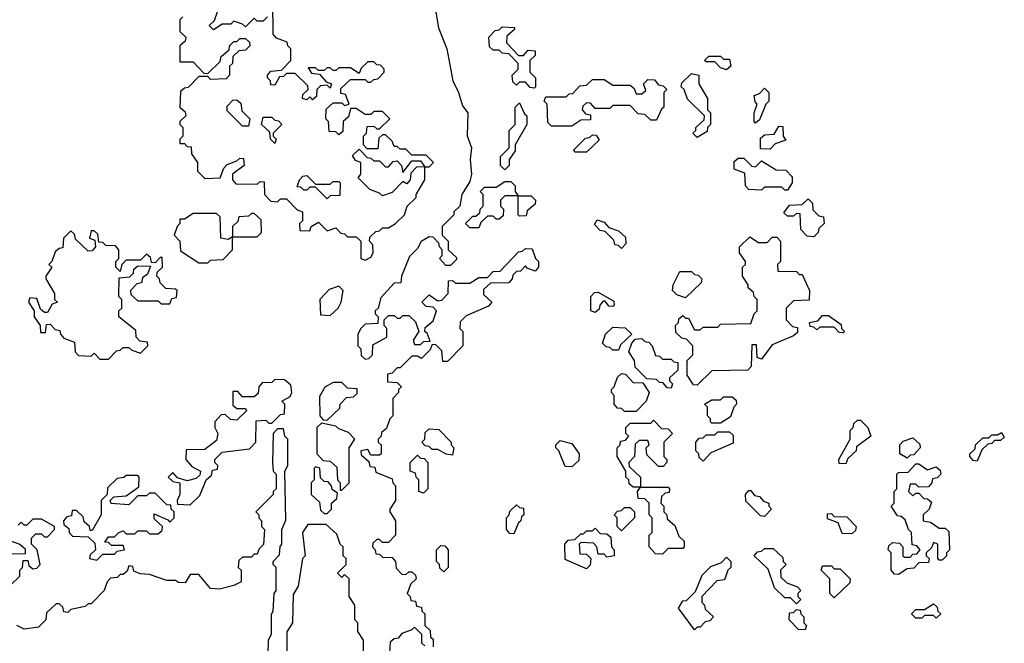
# Model space of a CAD drawing. Extents: x 2776963 to 2884430, y 684484 to 829250.
# Tile 105 of 256: x 2783350 to 2786728, y 774824 to 776965. Entities that reach past the tile are written whole.
import ezdxf

# ---------------------------------------------------------------- set-up
doc = ezdxf.new("R2010")
doc.units = 0

msp = doc.modelspace()

# ---------------------------------------------------------------- linework, layer by layer
at = {"layer": '0CON20XD'}
for points in [[(2784535, 776140), (2784555, 776150), (2784562.5, 776165), (2784561.7, 776191.7), (2784550, 776205), (2784551.7, 776218.3), (2784571.7, 776238.3), (2784585, 776240), (2784595, 776250), (2784615, 776250), (2784640, 776265), (2784670, 776295), (2784680, 776325), (2784710, 776355), (2784710, 776365), (2784740, 776415), (2784740, 776460), (2784711.7, 776458.3), (2784691.7, 776438.3), (2784690, 776415), (2784678.3, 776401.7), (2784665, 776410), (2784628.3, 776371.7), (2784595, 776360), (2784585, 776370), (2784551.7, 776381.7), (2784511.7, 776421.7), (2784520, 776435), (2784520, 776475), (2784501.7, 776481.7), (2784491.7, 776498.3), (2784515, 776520), (2784541.7, 776491.7), (2784555, 776490), (2784565, 776480), (2784585, 776480), (2784605, 776460), (2784615, 776460), (2784631.7, 776478.3), (2784645, 776480), (2784660, 776465), (2784665, 776440), (2784695, 776480), (2784725, 776480), (2784740, 776460), (2784755, 776460), (2784770, 776475), (2784745, 776500), (2784695, 776500), (2784675, 776520), (2784655, 776520), (2784645, 776530), (2784635, 776530), (2784628.3, 776548.3), (2784605, 776570), (2784595, 776570), (2784581.7, 776558.3), (2784578.3, 776521.7), (2784541.7, 776521.7), (2784530, 776535), (2784530, 776565), (2784540, 776575), (2784541.7, 776598.3), (2784565, 776600), (2784575, 776590), (2784585, 776590), (2784620, 776625), (2784595, 776650), (2784565, 776650), (2784555, 776640), (2784535, 776640), (2784505, 776660), (2784485, 776660), (2784478.3, 776631.7), (2784460, 776615), (2784458.3, 776581.7), (2784445, 776570), (2784435, 776580), (2784411.7, 776581.7), (2784410, 776615), (2784400, 776625), (2784401.7, 776658.3), (2784425, 776680), (2784455, 776680), (2784465, 776670), (2784480, 776675), (2784468.3, 776708.3), (2784451.7, 776711.7), (2784451.7, 776728.3), (2784485, 776760), (2784535, 776760), (2784545, 776750), (2784555, 776750), (2784565, 776760), (2784578.3, 776761.7), (2784600, 776785), (2784600, 776795), (2784588.3, 776808.3), (2784575, 776810), (2784565, 776820), (2784545, 776820), (2784521.7, 776798.3), (2784515, 776780), (2784485, 776800), (2784445, 776800), (2784435, 776790), (2784425, 776790), (2784415, 776800), (2784405, 776800), (2784395, 776790), (2784375, 776790), (2784365, 776800), (2784340, 776800), (2784351.7, 776781.7), (2784378.3, 776778.3), (2784401.7, 776751.7), (2784420, 776745), (2784415, 776730), (2784405, 776740), (2784381.7, 776738.3), (2784370, 776725), (2784368.3, 776701.7), (2784355, 776690), (2784345, 776700), (2784335, 776690), (2784320, 776695), (2784321.7, 776708.3), (2784340, 776725), (2784338.3, 776738.3), (2784295, 776780), (2784265, 776780), (2784255, 776770), (2784241.7, 776768.3), (2784225, 776740), (2784211.7, 776741.7), (2784210, 776755), (2784200, 776765), (2784200, 776775), (2784211.7, 776788.3), (2784248.3, 776791.7), (2784280, 776825), (2784280, 776865), (2784270, 776875), (2784268.3, 776888.3), (2784231.7, 776901.7), (2784220, 776915), (2784218.3, 777028.3)], [(2784200, 776975), (2784185, 776960), (2784165, 776960), (2784155, 776970), (2784125, 776940), (2784115, 776950), (2784085, 776960), (2784075, 776950), (2784045, 776950), (2784015, 776930), (2784000, 776945), (2784018.3, 776961.7), (2784030, 776995)], [(2784775.7, 777005), (2784787.3, 776937.3), (2784816, 776865), (2784836.2, 776755), (2784855.7, 776715), (2784868.8, 776668.8), (2784887.5, 776645), (2784885.8, 776565.8), (2784900, 776525), (2784896, 776485), (2784900, 776435), (2784895, 776410), (2784867.5, 776365), (2784860, 776325), (2784840, 776305), (2784840, 776295), (2784800, 776255), (2784800, 776225), (2784820, 776205), (2784820, 776175), (2784848.3, 776148.3), (2784848.3, 776141.7), (2784828.3, 776121.7), (2784811.7, 776121.7), (2784790, 776145), (2784800, 776155), (2784800, 776175), (2784790, 776185), (2784788.3, 776198.3), (2784768.3, 776218.3), (2784755, 776220), (2784727, 776203), (2784715, 776180), (2784687.5, 776152.5), (2784660, 776085), (2784658.3, 776061.7), (2784635, 776060), (2784589.3, 776010.7), (2784580, 775975), (2784570, 775965), (2784570, 775955), (2784580, 775945), (2784578.3, 775921.7), (2784535, 775920), (2784520, 775905), (2784510, 775885), (2784510, 775845), (2784520, 775835), (2784521.7, 775811.7), (2784535, 775800), (2784548.3, 775801.7), (2784560, 775815), (2784561.7, 775848.3), (2784610, 775875), (2784610, 775905), (2784600, 775915), (2784600, 775935), (2784615, 775950), (2784635, 775950), (2784645, 775940), (2784655, 775940), (2784665, 775950), (2784685, 775950), (2784708.3, 775928.3), (2784720, 775895), (2784700, 775865), (2784705, 775850), (2784725, 775850), (2784735, 775860), (2784758.3, 775861.7), (2784748.3, 775888.3), (2784740, 775895), (2784741.7, 775908.3), (2784768.3, 775931.7), (2784780, 775965), (2784768.3, 775978.3), (2784745, 775980), (2784730, 775995), (2784755, 776020), (2784785, 776000), (2784798.3, 776001.7), (2784820, 776025), (2784821.7, 776068.3), (2784835, 776070), (2784845, 776060), (2784895, 776060), (2784925, 776080), (2784955, 776080), (2784975, 776100), (2784998.3, 776101.7), (2785061.7, 776168.3), (2785075, 776170), (2785085, 776180), (2785108.3, 776178.3), (2785120, 776145), (2785130, 776135), (2785130, 776115), (2785118.3, 776101.7), (2785091.7, 776111.7), (2785085, 776120), (2785068.3, 776101.7), (2785055, 776100), (2785041.7, 776088.3), (2785040, 776075), (2785028.3, 776061.7), (2784965, 776060), (2784941.7, 776038.3), (2784941.7, 776021.7), (2784970, 775995), (2784958.3, 775981.7), (2784881.7, 775948.3), (2784861.7, 775928.3), (2784860, 775905), (2784870, 775895), (2784870, 775845), (2784818.3, 775791.7), (2784801.7, 775791.7), (2784798.3, 775828.3), (2784778.3, 775848.3), (2784765, 775850), (2784758.3, 775831.7), (2784728.3, 775801.7), (2784715, 775810), (2784695, 775810), (2784655, 775770), (2784645, 775770), (2784628.3, 775751.7), (2784611.7, 775748.3), (2784611.7, 775721.7), (2784645, 775720), (2784660, 775705), (2784650, 775695), (2784650, 775685), (2784630, 775665), (2784630, 775605), (2784620, 775595), (2784608.3, 775561.7), (2784591.7, 775548.3), (2784590, 775535), (2784580, 775525), (2784580, 775515), (2784590, 775505), (2784590, 775475), (2784585, 775470), (2784555, 775470), (2784545, 775490), (2784520, 775485), (2784521.7, 775471.7), (2784548.3, 775448.3), (2784551.7, 775431.7), (2784568.3, 775428.3), (2784571.7, 775411.7), (2784628.3, 775388.3), (2784630, 775375), (2784640, 775365), (2784640, 775315), (2784620, 775285), (2784620, 775275), (2784640, 775245), (2784640, 775195), (2784615, 775170), (2784595, 775170), (2784585, 775180), (2784575, 775180), (2784561.7, 775168.3), (2784560, 775155), (2784570, 775145), (2784571.7, 775131.7), (2784585, 775130), (2784595, 775120), (2784628.3, 775118.3), (2784640, 775105), (2784641.7, 775081.7), (2784661.7, 775061.7), (2784675, 775060), (2784685, 775070), (2784695, 775070), (2784708.3, 775058.3), (2784710, 775045), (2784691.7, 775028.3), (2784680, 774995), (2784690, 774985), (2784691.7, 774971.7), (2784708.3, 774968.3), (2784711.7, 774951.7), (2784728.3, 774948.3), (2784730, 774935), (2784740, 774925), (2784740, 774885), (2784758.3, 774868.3), (2784760, 774845), (2784768.3, 774838.3)], [(2783910, 776975), (2783900, 776965), (2783900, 776925), (2783920, 776905), (2783918.3, 776891.7), (2783900, 776875), (2783900, 776820), (2783945, 776820), (2783981.7, 776781.7), (2783995, 776780), (2784038.3, 776821.7), (2784041.7, 776838.3), (2784068.3, 776861.7), (2784070, 776875), (2784085, 776890), (2784095, 776890), (2784105, 776900), (2784125, 776900), (2784138.3, 776888.3), (2784140, 776875), (2784125, 776860), (2784101.7, 776858.3), (2784081.7, 776838.3), (2784080, 776815), (2784070, 776805), (2784070, 776775), (2784058.3, 776761.7), (2784005, 776760), (2783995, 776770), (2783965, 776770), (2783928.3, 776731.7), (2783915, 776730), (2783901.7, 776718.3), (2783900, 776665), (2783918.3, 776648.3), (2783920, 776635), (2783900, 776615), (2783900, 776605), (2783910, 776595), (2783910, 776565), (2783900, 776555), (2783900, 776540), (2783915, 776540), (2783925, 776530), (2783938.3, 776528.3), (2783940, 776505), (2783960, 776475), (2783960, 776445), (2783985, 776420), (2784038.3, 776421.7), (2784050, 776455), (2784061.7, 776468.3), (2784095, 776480), (2784105, 776490), (2784118.3, 776488.3), (2784120, 776465), (2784080, 776435), (2784080, 776415), (2784091.7, 776401.7), (2784165, 776400), (2784175, 776410), (2784188.3, 776408.3), (2784190, 776365), (2784211.7, 776341.7), (2784235, 776340), (2784245, 776350), (2784265, 776350), (2784301.7, 776311.7), (2784320, 776305), (2784320, 776275), (2784310, 776265), (2784311.7, 776241.7), (2784345, 776240), (2784350, 776255), (2784375, 776270), (2784405, 776240), (2784435, 776250), (2784451.7, 776231.7), (2784465, 776230), (2784475, 776220), (2784505, 776220), (2784520, 776205), (2784520, 776145), (2784535, 776140)], [(2785115, 776730), (2785101.7, 776731.7), (2785085, 776750), (2785065, 776750), (2785055, 776740), (2785041.7, 776751.7), (2785040, 776775), (2785060, 776795), (2785060, 776815), (2785028.3, 776848.3), (2785005, 776850), (2784995, 776860), (2784975, 776860), (2784961.7, 776871.7), (2784960, 776905), (2784981.7, 776928.3), (2784995, 776930), (2785005, 776940), (2785048.3, 776938.3), (2785048.3, 776931.7), (2785021.7, 776908.3), (2785020, 776885), (2785061.7, 776841.7), (2785078.3, 776841.7), (2785095, 776860), (2785118.3, 776858.3), (2785118.3, 776841.7), (2785100, 776825), (2785100, 776785), (2785120, 776765), (2785120, 776735), (2785115, 776730)], [(2785775, 776792.5), (2785755, 776800), (2785735, 776820), (2785705, 776820), (2785700, 776825), (2785715, 776840), (2785755, 776840), (2785765, 776830), (2785785, 776830), (2785790, 776805), (2785775, 776792.5)], [(2785245, 776600), (2785175, 776600), (2785161.7, 776611.7), (2785160, 776675), (2785150, 776685), (2785155, 776700), (2785225, 776700), (2785235, 776710), (2785248.3, 776711.7), (2785271.7, 776738.3), (2785295, 776740), (2785315, 776760), (2785355, 776760), (2785385, 776740), (2785445, 776740), (2785458.3, 776728.3), (2785465, 776710), (2785485, 776710), (2785498.3, 776721.7), (2785490, 776745), (2785505, 776760), (2785528.3, 776758.3), (2785541.7, 776741.7), (2785558.3, 776738.3), (2785570, 776725), (2785560, 776715), (2785560, 776665), (2785551.7, 776658.3), (2785535, 776620), (2785515, 776620), (2785495, 776640), (2785471.7, 776641.7), (2785445, 776670), (2785385, 776670), (2785375, 776660), (2785325, 776660), (2785308.3, 776678.3), (2785295, 776680), (2785281.7, 776668.3), (2785280, 776655), (2785291.7, 776641.7), (2785308.3, 776638.3), (2785308.3, 776621.7), (2785275, 776620), (2785245, 776600)], [(2785675, 776560), (2785660, 776575), (2785670, 776585), (2785670, 776595), (2785698.3, 776621.7), (2785700, 776635), (2785641.7, 776691.7), (2785630, 776725), (2785620, 776735), (2785621.7, 776748.3), (2785655, 776780), (2785680, 776775), (2785680, 776745), (2785710, 776695), (2785710, 776655), (2785720, 776645), (2785720, 776605), (2785710, 776595), (2785708.3, 776581.7), (2785675, 776560)], [(2785875, 776610), (2785870, 776615), (2785870, 776645), (2785880, 776675), (2785873, 776683), (2785870, 776705), (2785888.3, 776711.7), (2785905, 776730), (2785920, 776715), (2785920, 776685), (2785910, 776675), (2785888.3, 776621.7), (2785875, 776610)], [(2784135, 776600), (2784115, 776600), (2784061.7, 776651.7), (2784061.7, 776668.3), (2784081.7, 776688.3), (2784095, 776690), (2784108.3, 776678.3), (2784111.7, 776651.7), (2784140, 776625), (2784135, 776600)], [(2785015, 776450), (2785000, 776465), (2785000, 776495), (2785030, 776525), (2785030, 776585), (2785050, 776605), (2785050, 776665), (2785065, 776680), (2785081.7, 776641.7), (2785090, 776635), (2785090, 776605), (2785050, 776535), (2785050, 776515), (2785030, 776485), (2785030, 776465), (2785015, 776450)], [(2784225, 776540), (2784210, 776555), (2784208.3, 776578.3), (2784180, 776605), (2784185, 776630), (2784215, 776630), (2784225, 776620), (2784238.3, 776618.3), (2784250, 776605), (2784220, 776575), (2784220, 776565), (2784230, 776555), (2784225, 776540)], [(2785925, 776520), (2785891.7, 776521.7), (2785891.7, 776558.3), (2785905, 776570), (2785938.3, 776571.7), (2785955, 776600), (2785968.3, 776598.3), (2785970, 776565), (2785978.3, 776551.7), (2785941.7, 776538.3), (2785925, 776520)], [(2785295, 776510), (2785255, 776510), (2785251.7, 776518.3), (2785291.7, 776558.3), (2785305, 776560), (2785315, 776570), (2785328.3, 776568.3), (2785338.3, 776551.7), (2785295, 776510)], [(2785985, 776380), (2785975, 776380), (2785965, 776390), (2785905, 776390), (2785895, 776380), (2785851.7, 776381.7), (2785840, 776395), (2785838.3, 776438.3), (2785801.7, 776451.7), (2785801.7, 776478.3), (2785815, 776490), (2785835, 776490), (2785861.7, 776461.7), (2785875, 776460), (2785895, 776480), (2785945, 776450), (2785978.3, 776448.3), (2786000, 776425), (2786000, 776405), (2785985, 776380)], [(2784405, 776350), (2784365, 776390), (2784345, 776390), (2784335, 776380), (2784325, 776380), (2784315, 776390), (2784301.7, 776391.7), (2784310, 776415), (2784321.7, 776428.3), (2784335, 776430), (2784365, 776400), (2784415, 776400), (2784425, 776410), (2784445, 776410), (2784450, 776405), (2784448.3, 776361.7), (2784415, 776360), (2784405, 776350)], [(2784925, 776250), (2784895, 776250), (2784880, 776265), (2784905, 776290), (2784915, 776290), (2784928.3, 776301.7), (2784930, 776315), (2784940, 776325), (2784940, 776365), (2784930, 776375), (2784945, 776390), (2784985, 776390), (2785015, 776410), (2785035, 776410), (2785050, 776395), (2785050, 776375), (2785060, 776360), (2785105, 776360), (2785120, 776345), (2785118.3, 776331.7), (2785091.7, 776308.3), (2785088.3, 776291.7), (2785065, 776290), (2785060, 776295), (2785060, 776360), (2785015, 776360), (2785000, 776345), (2785000, 776325), (2785010, 776315), (2785008.3, 776291.7), (2784995, 776280), (2784985, 776280), (2784975, 776290), (2784955, 776290), (2784931.7, 776268.3), (2784925, 776250)], [(2786075, 776220), (2786051.7, 776221.7), (2786030, 776245), (2786028.3, 776298.3), (2786015, 776300), (2786005, 776290), (2785985, 776290), (2785971.7, 776301.7), (2785991.7, 776328.3), (2786035, 776330), (2786055, 776350), (2786070, 776335), (2786071.7, 776311.7), (2786091.7, 776291.7), (2786108.3, 776288.3), (2786110, 776265), (2786091.7, 776248.3), (2786090, 776235), (2786075, 776220)], [(2783995, 776130), (2784005, 776140), (2784048.3, 776141.7), (2784080, 776175), (2784080, 776220), (2784065, 776210), (2784040, 776215), (2784038.3, 776288.3), (2784025, 776300), (2783945, 776300), (2783915, 776280), (2783900, 776280), (2783900, 776265), (2783890, 776255), (2783880, 776225), (2783900, 776205), (2783901.7, 776171.7), (2783965, 776130), (2783995, 776130)], [(2784165, 776220), (2784180, 776235), (2784178.3, 776278.3), (2784155, 776300), (2784145, 776300), (2784135, 776290), (2784101.7, 776288.3), (2784098.3, 776271.7), (2784080, 776255), (2784080, 776220), (2784165, 776220)], [(2785415, 776180), (2785405, 776190), (2785391.7, 776191.7), (2785388.3, 776208.3), (2785358.3, 776238.3), (2785341.7, 776241.7), (2785321.7, 776261.7), (2785331.7, 776278.3), (2785355, 776270), (2785371.7, 776251.7), (2785405, 776240), (2785428.3, 776218.3), (2785430, 776195), (2785415, 776180)], [(2783655, 775800), (2783681.7, 775828.3), (2783695, 775830), (2783705, 775840), (2783725, 775840), (2783735, 775830), (2783765, 775820), (2783790, 775845), (2783788.3, 775858.3), (2783761.7, 775861.7), (2783750, 775875), (2783748.3, 775898.3), (2783690, 775945), (2783690, 775965), (2783700, 775975), (2783700, 776005), (2783690, 776015), (2783691.7, 776078.3), (2783728.3, 776081.7), (2783740, 776095), (2783741.7, 776108.3), (2783755, 776120), (2783798.3, 776118.3), (2783788.3, 776091.7), (2783771.7, 776078.3), (2783768.3, 776061.7), (2783751.7, 776058.3), (2783730, 776035), (2783731.7, 776021.7), (2783755, 776000), (2783825, 776000), (2783835, 775990), (2783865, 775990), (2783871.7, 776008.3), (2783888.3, 776011.7), (2783890, 776035), (2783885, 776040), (2783851.7, 776041.7), (2783831.7, 776061.7), (2783830, 776075), (2783820, 776085), (2783821.7, 776098.3), (2783840, 776115), (2783838.3, 776148.3), (2783831.7, 776148.3), (2783815, 776130), (2783801.7, 776131.7), (2783798.3, 776148.3), (2783785, 776160), (2783765, 776140), (2783715, 776140), (2783700, 776125), (2783695, 776100), (2783680, 776115), (2783680, 776135), (2783690, 776145), (2783690, 776175), (2783678.3, 776188.3), (2783645, 776190), (2783635, 776200), (2783621.7, 776201.7), (2783618.3, 776228.3), (2783605, 776240), (2783595, 776240), (2783590, 776215), (2783608.3, 776208.3), (2783610, 776185), (2783598.3, 776171.7), (2783585, 776170), (2783541.7, 776211.7), (2783538.3, 776228.3), (2783525, 776240), (2783500, 776215), (2783498.3, 776181.7), (2783485, 776180), (2783471.7, 776168.3), (2783460, 776135), (2783450, 776125), (2783460, 776115), (2783440, 776085), (2783440, 776075), (2783470, 776025), (2783470, 776005), (2783480, 775995), (2783461.7, 775988.3), (2783445, 775960), (2783435, 775960), (2783421.7, 775971.7), (2783408.3, 776008.3), (2783385, 776010), (2783380, 775995), (2783400, 775965), (2783400, 775945), (2783420, 775915), (2783421.7, 775891.7), (2783438.3, 775891.7), (2783441.7, 775918.3), (2783455, 775920), (2783471.7, 775901.7), (2783488.3, 775898.3), (2783490, 775885), (2783501.7, 775871.7), (2783538.3, 775858.3), (2783540, 775825), (2783551.7, 775811.7), (2783595, 775810), (2783605, 775820), (2783625, 775800), (2783655, 775800)], [(2785675, 775710), (2785661.7, 775711.7), (2785640, 775745), (2785640, 775795), (2785660, 775815), (2785660, 775845), (2785638.3, 775868.3), (2785621.7, 775871.7), (2785601.7, 775891.7), (2785600, 775915), (2785610, 775925), (2785611.7, 775938.3), (2785625, 775950), (2785635, 775940), (2785645, 775940), (2785665, 775900), (2785685, 775900), (2785695, 775910), (2785745, 775910), (2785755, 775920), (2785858.3, 775921.7), (2785870, 775955), (2785880, 775965), (2785880, 776005), (2785870, 776015), (2785868.3, 776028.3), (2785850, 776045), (2785850, 776055), (2785830, 776085), (2785830, 776115), (2785840, 776125), (2785840, 776135), (2785820, 776165), (2785820, 776185), (2785855, 776220), (2785885, 776200), (2785915, 776200), (2785931.7, 776218.3), (2785948.3, 776218.3), (2785960, 776205), (2785960, 776135), (2785950, 776125), (2785951.7, 776101.7), (2786015, 776100), (2786025, 776090), (2786035, 776090), (2786060, 776035), (2786058.3, 776001.7), (2786005, 776000), (2785980, 775975), (2785980, 775935), (2786001.7, 775911.7), (2786018.3, 775908.3), (2786018.3, 775891.7), (2786005, 775880), (2785931.7, 775848.3), (2785895, 775800), (2785880, 775805), (2785878.3, 775848.3), (2785861.7, 775848.3), (2785860, 775775), (2785848.3, 775761.7), (2785725, 775760), (2785675, 775710)], [(2785635, 776010), (2785605, 776020), (2785590, 776035), (2785592.5, 776055), (2785615, 776100), (2785655, 776100), (2785665, 776090), (2785678.3, 776088.3), (2785690, 776075), (2785688.3, 776061.7), (2785635, 776010)], [(2784415, 775950), (2784442.5, 775975), (2784452.5, 775995), (2784460, 776035), (2784445, 776050), (2784411.7, 776038.3), (2784380, 776005), (2784381.7, 775951.7), (2784415, 775950)], [(2785325, 775960), (2785310, 775965), (2785310, 776015), (2785321.7, 776028.3), (2785335, 776030), (2785388.3, 775998.3), (2785390, 775985), (2785385, 775980), (2785371.7, 775981.7), (2785358.3, 775998.3), (2785351.7, 775998.3), (2785340, 775985), (2785338.3, 775971.7), (2785325, 775960)], [(2786175, 775890), (2786161.7, 775891.7), (2786145, 775910), (2786095, 775910), (2786085, 775900), (2786075, 775910), (2786061.7, 775911.7), (2786060, 775925), (2786088.3, 775931.7), (2786105, 775950), (2786125, 775950), (2786168.3, 775918.3), (2786170, 775905), (2786180, 775895), (2786175, 775890)], [(2785405, 775830), (2785385, 775830), (2785375, 775840), (2785361.7, 775841.7), (2785350, 775855), (2785360, 775885), (2785385, 775910), (2785427, 775907), (2785450, 775885), (2785411.7, 775848.3), (2785405, 775830)], [(2785585, 775700), (2785571.7, 775701.7), (2785558.3, 775718.3), (2785545, 775720), (2785535, 775730), (2785501.7, 775731.7), (2785461.7, 775771.7), (2785460, 775795), (2785440, 775825), (2785450, 775855), (2785461.7, 775868.3), (2785485, 775870), (2785495, 775860), (2785508.3, 775858.3), (2785520, 775845), (2785531.7, 775811.7), (2785545, 775810), (2785555, 775800), (2785585, 775800), (2785595, 775790), (2785608.3, 775788.3), (2785608.3, 775761.7), (2785580, 775735), (2785580, 775725), (2785590, 775715), (2785585, 775700)], [(2785465, 775620), (2785425, 775620), (2785415, 775630), (2785401.7, 775631.7), (2785390, 775645), (2785390, 775675), (2785380, 775685), (2785380, 775695), (2785390, 775705), (2785401.7, 775738.3), (2785415, 775750), (2785428.3, 775748.3), (2785455, 775720), (2785488.3, 775718.3), (2785510, 775685), (2785500, 775655), (2785465, 775620)], [(2783935, 775300), (2783968.3, 775331.7), (2783990, 775385), (2784008.3, 775401.7), (2784011.7, 775418.3), (2784028.3, 775421.7), (2784030, 775435), (2784020, 775445), (2784020, 775455), (2784045, 775480), (2784138.3, 775491.7), (2784160, 775515), (2784161.7, 775588.3), (2784195, 775590), (2784205, 775580), (2784215, 775580), (2784245, 775610), (2784258.3, 775611.7), (2784260, 775645), (2784250, 775655), (2784278.3, 775671.7), (2784283.3, 775685), (2784280, 775710), (2784258.3, 775728.3), (2784225, 775730), (2784215, 775720), (2784181.7, 775718.3), (2784170, 775705), (2784168.3, 775681.7), (2784155, 775670), (2784115, 775670), (2784098.3, 775688.3), (2784081.7, 775688.3), (2784081.7, 775641.7), (2784095, 775630), (2784125, 775630), (2784128.3, 775621.7), (2784095, 775590), (2784073, 775593), (2784055, 775610), (2784041.7, 775608.3), (2784020, 775585), (2784020, 775565), (2784030, 775545), (2784025, 775520), (2783985, 775490), (2783921.7, 775488.3), (2783920, 775455), (2783940.7, 775430.7), (2783970, 775415), (2783968.3, 775401.7), (2783955, 775390), (2783925, 775382.5), (2783891.7, 775391.7), (2783875, 775410), (2783860, 775395), (2783875, 775380), (2783900, 775375), (2783900, 775335), (2783890, 775315), (2783891.7, 775301.7), (2783935, 775300)], [(2784405, 775590), (2784448.3, 775631.7), (2784450, 775645), (2784471.7, 775668.3), (2784495, 775670), (2784508.3, 775681.7), (2784508.3, 775698.3), (2784475, 775700), (2784455, 775720), (2784425, 775720), (2784397, 775703), (2784378.3, 775671.7), (2784380, 775605), (2784391.7, 775591.7), (2784405, 775590)], [(2785755, 775580), (2785725, 775580), (2785720, 775585), (2785720, 775595), (2785710, 775605), (2785710, 775635), (2785700, 775645), (2785725, 775660), (2785755, 775660), (2785765, 775670), (2785795, 775670), (2785808.3, 775658.3), (2785810, 775645), (2785800, 775635), (2785788.3, 775601.7), (2785755, 775580)], [(2784455, 775350), (2784480, 775375), (2784480, 775495), (2784500, 775525), (2784478.3, 775548.3), (2784445, 775560), (2784435, 775570), (2784385, 775580), (2784370, 775565), (2784370, 775475), (2784391.7, 775451.7), (2784415, 775450), (2784438.3, 775428.3), (2784440, 775385), (2784450, 775375), (2784450, 775350), (2784455, 775350)], [(2785555, 775130), (2785531.7, 775131.7), (2785510, 775155), (2785510, 775195), (2785520, 775205), (2785520, 775255), (2785510, 775265), (2785510, 775305), (2785495, 775320), (2785471.7, 775321.7), (2785470, 775345), (2785480, 775360), (2785455, 775360), (2785441.7, 775371.7), (2785440, 775385), (2785430, 775395), (2785430, 775415), (2785400, 775465), (2785400, 775495), (2785410, 775505), (2785411.7, 775518.3), (2785428.3, 775521.7), (2785440, 775535), (2785430, 775545), (2785430, 775565), (2785445, 775580), (2785515, 775580), (2785525, 775590), (2785551.7, 775561.7), (2785575, 775560), (2785590, 775545), (2785560, 775515), (2785560, 775465), (2785570, 775455), (2785570, 775445), (2785558.3, 775431.7), (2785541.7, 775431.7), (2785501.7, 775471.7), (2785500, 775495), (2785510, 775505), (2785505, 775520), (2785475, 775520), (2785461.7, 775508.3), (2785460, 775465), (2785440, 775445), (2785441.7, 775431.7), (2785480, 775395), (2785480, 775360), (2785575, 775360), (2785580, 775355), (2785578.3, 775341.7), (2785565, 775340), (2785551.7, 775328.3), (2785550, 775305), (2785560, 775295), (2785560, 775275), (2785570, 775265), (2785571.7, 775251.7), (2785598.3, 775228.3), (2785611.7, 775191.7), (2785630, 775175), (2785630, 775155), (2785625, 775150), (2785575, 775150), (2785555, 775130)], [(2786185, 775440), (2786161.7, 775441.7), (2786160, 775455), (2786200, 775525), (2786200, 775555), (2786210, 775565), (2786211.7, 775578.3), (2786225, 775590), (2786235, 775590), (2786260, 775565), (2786270, 775535), (2786221.7, 775498.3), (2786220, 775485), (2786191.7, 775458.3), (2786185, 775440)], [(2784202.5, 774785), (2784203.8, 774835), (2784213.6, 774856.4), (2784214, 774924), (2784220, 774935), (2784223.3, 774995), (2784230, 775005), (2784230, 775085), (2784220, 775095), (2784220, 775105), (2784241.7, 775128.3), (2784243.3, 775156.7), (2784250, 775165), (2784250, 775215), (2784263, 775247), (2784260, 775415), (2784270, 775435), (2784270, 775525), (2784260, 775535), (2784255, 775560), (2784235, 775560), (2784220, 775545), (2784217.5, 775445), (2784220, 775415), (2784230, 775405), (2784230, 775355), (2784220, 775345), (2784220, 775335), (2784160, 775275), (2784170, 775265), (2784170, 775255), (2784180, 775245), (2784180, 775225), (2784190, 775215), (2784187, 775163), (2784171.7, 775148.3), (2784165, 775130), (2784155, 775130), (2784145, 775120), (2784115, 775120), (2784101.7, 775108.3), (2784100, 775085), (2784110, 775075), (2784110, 775035), (2784085, 775022.5), (2784035, 775010), (2784005, 775012.5), (2783965, 775060), (2783935, 775060), (2783918.3, 775031.7), (2783895, 775032.5), (2783885, 775040), (2783855, 775040), (2783795, 775060), (2783763, 775063), (2783741.7, 775071.7), (2783738.3, 775088.3), (2783725, 775090), (2783718.3, 775071.7), (2783705, 775060), (2783695, 775060), (2783685, 775050), (2783661.7, 775048.3), (2783650, 775035), (2783640, 775005), (2783595, 774960), (2783585, 774960), (2783575, 774950), (2783525, 774940), (2783515, 774930), (2783501.7, 774931.7), (2783498.3, 774948.3), (2783485, 774960), (2783475, 774960), (2783441.7, 774928.3), (2783440, 774905), (2783415, 774880), (2783365, 774873.3), (2783340, 774885)], [(2784835, 775470), (2784813, 775473), (2784785, 775490), (2784765, 775490), (2784755, 775500), (2784741.7, 775501.7), (2784730, 775515), (2784740, 775525), (2784741.7, 775548.3), (2784755, 775560), (2784788.3, 775558.3), (2784830, 775515), (2784830, 775505), (2784840, 775495), (2784835, 775470)], [(2785695, 775450), (2785681.7, 775461.7), (2785680, 775475), (2785670, 775485), (2785670, 775515), (2785681.7, 775528.3), (2785695, 775530), (2785705, 775540), (2785735, 775540), (2785745, 775550), (2785785, 775550), (2785798.3, 775538.3), (2785798.3, 775511.7), (2785721.7, 775478.3), (2785695, 775450)], [(2786635, 775450), (2786621.7, 775451.7), (2786610, 775465), (2786610, 775475), (2786628.3, 775491.7), (2786630, 775505), (2786655, 775530), (2786675, 775530), (2786685, 775540), (2786705, 775540), (2786718.3, 775548.3), (2786728.3, 775531.7), (2786715, 775520), (2786695, 775520), (2786685, 775510), (2786671.7, 775508.3), (2786651.7, 775488.3), (2786635, 775450)], [(2785245, 775430), (2785221.7, 775431.7), (2785200, 775485), (2785190, 775495), (2785190, 775505), (2785205, 775520), (2785245, 775510), (2785270, 775475), (2785268.3, 775451.7), (2785245, 775430)], [(2786395, 775460), (2786370, 775475), (2786370, 775505), (2786381.7, 775518.3), (2786415, 775530), (2786438.3, 775508.3), (2786440, 775495), (2786418.3, 775471.7), (2786405, 775470), (2786395, 775460)], [(2784735, 775340), (2784720, 775345), (2784720, 775385), (2784710, 775395), (2784708.3, 775408.3), (2784690, 775415), (2784690, 775445), (2784715, 775470), (2784725, 775460), (2784738.3, 775458.3), (2784750, 775445), (2784750, 775355), (2784735, 775340)], [(2784405, 775270), (2784420, 775285), (2784420, 775305), (2784438.3, 775321.7), (2784440, 775340), (2784421.7, 775351.7), (2784420, 775365), (2784408.3, 775378.3), (2784395, 775380), (2784381.7, 775391.7), (2784380, 775425), (2784365, 775430), (2784360, 775425), (2784360, 775385), (2784350, 775375), (2784350, 775335), (2784378.3, 775308.3), (2784381.7, 775281.7), (2784395, 775270), (2784405, 775270)], [(2786365, 775060), (2786351.7, 775061.7), (2786340, 775075), (2786340, 775135), (2786330, 775145), (2786331.7, 775158.3), (2786345, 775170), (2786368.3, 775168.3), (2786380, 775155), (2786380, 775125), (2786385, 775120), (2786405, 775120), (2786415, 775130), (2786428.3, 775131.7), (2786440, 775145), (2786428.3, 775158.3), (2786411.7, 775161.7), (2786410, 775205), (2786400, 775215), (2786388.3, 775248.3), (2786375, 775260), (2786361.7, 775261.7), (2786340, 775295), (2786350, 775305), (2786350, 775345), (2786360, 775355), (2786360, 775405), (2786365, 775410), (2786398.3, 775411.7), (2786425, 775440), (2786435, 775440), (2786465, 775420), (2786495, 775430), (2786508.3, 775418.3), (2786510, 775405), (2786498.3, 775391.7), (2786481.7, 775388.3), (2786480, 775375), (2786468.3, 775361.7), (2786435, 775360), (2786425, 775370), (2786405, 775370), (2786400, 775345), (2786415, 775330), (2786425, 775340), (2786435, 775340), (2786451.7, 775321.7), (2786465, 775320), (2786478.3, 775308.3), (2786470, 775285), (2786450, 775265), (2786450, 775245), (2786475, 775240), (2786505, 775220), (2786525, 775220), (2786538.3, 775208.3), (2786540, 775145), (2786530, 775135), (2786530, 775125), (2786515, 775110), (2786505, 775110), (2786500, 775115), (2786500, 775165), (2786485, 775170), (2786478.3, 775151.7), (2786460, 775135), (2786460, 775125), (2786470, 775115), (2786468.3, 775101.7), (2786435, 775100), (2786418.3, 775081.7), (2786395, 775080), (2786365, 775060)], [(2783615, 775110), (2783635, 775130), (2783675, 775130), (2783685, 775140), (2783710, 775145), (2783705, 775160), (2783665, 775160), (2783655, 775170), (2783641.7, 775171.7), (2783655, 775190), (2783675, 775190), (2783690, 775205), (2783705, 775210), (2783715, 775200), (2783745, 775200), (2783755, 775210), (2783785, 775210), (2783795, 775200), (2783825, 775200), (2783838.3, 775211.7), (2783840, 775225), (2783811.7, 775251.7), (2783811.7, 775268.3), (2783858.3, 775248.3), (2783865, 775240), (2783880, 775255), (2783880, 775275), (2783870, 775285), (2783868.3, 775298.3), (2783855, 775300), (2783815, 775340), (2783795, 775340), (2783785, 775330), (2783755, 775330), (2783725, 775300), (2783663.6, 775303.6), (2783660, 775315), (2783672.5, 775327.5), (2783715, 775330), (2783758.3, 775361.7), (2783760, 775395), (2783755, 775400), (2783715, 775400), (2783707, 775393), (2783685, 775390), (2783651.7, 775358.3), (2783650, 775335), (2783630, 775315), (2783630, 775265), (2783598.3, 775211.7), (2783591.7, 775211.7), (2783590, 775225), (2783571.7, 775241.7), (2783568.3, 775258.3), (2783545, 775280), (2783530, 775280), (2783528.3, 775261.7), (2783511.7, 775258.3), (2783500, 775245), (2783501.7, 775231.7), (2783518.3, 775218.3), (2783520, 775205), (2783531.7, 775191.7), (2783585, 775190), (2783608.3, 775168.3), (2783610, 775145), (2783591.7, 775128.3), (2783590, 775115), (2783615, 775110)], [(2785905, 775260), (2785891.7, 775261.7), (2785841.7, 775311.7), (2785840, 775335), (2785851.7, 775348.3), (2785858.3, 775348.3), (2785871.7, 775331.7), (2785888.3, 775328.3), (2785901.7, 775311.7), (2785920, 775305), (2785920, 775295), (2785930, 775285), (2785905, 775260)], [(2785045, 775200), (2785031.7, 775201.7), (2785020, 775215), (2785020, 775255), (2785030, 775265), (2785031.7, 775278.3), (2785055, 775300), (2785065, 775290), (2785078.3, 775288.3), (2785080, 775265), (2785071.7, 775258.3), (2785070, 775245), (2785061.7, 775238.3), (2785045, 775200)], [(2785415, 775210), (2785400, 775225), (2785400, 775255), (2785390, 775265), (2785401.7, 775278.3), (2785415, 775280), (2785425, 775290), (2785445, 775290), (2785460, 775275), (2785460, 775255), (2785415, 775210)], [(2786205, 775200), (2786171.7, 775201.7), (2786158.3, 775238.3), (2786121.7, 775251.7), (2786121.7, 775268.3), (2786135, 775270), (2786145, 775260), (2786188.3, 775258.3), (2786220, 775225), (2786218.3, 775211.7), (2786205, 775200)], [(2783320, 775025), (2783350, 775055), (2783350, 775075), (2783360, 775085), (2783361.7, 775108.3), (2783378.3, 775108.3), (2783381.7, 775091.7), (2783395, 775080), (2783408.3, 775081.7), (2783420, 775095), (2783410, 775145), (2783390, 775165), (2783390, 775185), (2783405, 775200), (2783425, 775200), (2783435, 775190), (2783445, 775190), (2783470, 775215), (2783470, 775225), (2783425, 775250), (2783395, 775250), (2783375, 775230), (2783365, 775230), (2783355, 775240), (2783345, 775230)], [(2784530, 774755), (2784530, 774835), (2784510, 774865), (2784510, 774895), (2784500, 774905), (2784500, 774955), (2784480, 774985), (2784480, 775045), (2784465, 775060), (2784455, 775050), (2784440, 775065), (2784470, 775095), (2784470, 775115), (2784460, 775125), (2784460, 775155), (2784450, 775165), (2784438.3, 775198.3), (2784401.7, 775231.7), (2784338.3, 775231.7), (2784320, 775205), (2784330, 775125), (2784320, 775115), (2784305, 775020), (2784288.3, 774991.7), (2784286, 774895), (2784266.7, 774863.3), (2784267.5, 774665)], [(2785295, 775080), (2785221.7, 775111.7), (2785220, 775165), (2785231.7, 775178.3), (2785255, 775180), (2785275, 775200), (2785285, 775200), (2785295, 775210), (2785315, 775210), (2785325, 775220), (2785341.7, 775201.7), (2785365, 775200), (2785378.3, 775188.3), (2785380, 775155), (2785390, 775145), (2785390, 775125), (2785365, 775120), (2785355, 775130), (2785335, 775130), (2785330, 775155), (2785318.3, 775168.3), (2785275, 775170), (2785270, 775165), (2785271.7, 775131.7), (2785295, 775130), (2785310, 775115), (2785307, 775093), (2785295, 775080)], [(2783301.7, 775181.7), (2783350, 775165), (2783368.3, 775148.3), (2783368.3, 775131.7), (2783275, 775130)], [(2784805, 775070), (2784791.7, 775081.7), (2784790, 775095), (2784780, 775105), (2784780, 775145), (2784795, 775160), (2784808.3, 775158.3), (2784820, 775145), (2784820, 775085), (2784805, 775070)], [(2786015, 774960), (2785995, 774980), (2785975, 774980), (2785940, 775015), (2785918.3, 775078.3), (2785870, 775125), (2785881.7, 775138.3), (2785895, 775140), (2785905, 775150), (2785935, 775150), (2785968.3, 775118.3), (2785970, 775105), (2785980, 775095), (2785960, 775075), (2785961.7, 775051.7), (2785981.7, 775031.7), (2786018.3, 775018.3), (2786030, 775005), (2786020, 774995), (2786020, 774985), (2786030, 774975), (2786015, 774960)], [(2785665, 774870), (2785610, 774945), (2785625, 774970), (2785638.3, 774971.7), (2785668.3, 775001.7), (2785691.7, 775058.3), (2785721.7, 775088.3), (2785758.3, 775101.7), (2785775, 775120), (2785790, 775105), (2785790, 775085), (2785780, 775075), (2785768.3, 775041.7), (2785741.7, 775038.3), (2785690, 774985), (2785690, 774965), (2785700, 774955), (2785701.7, 774941.7), (2785730, 774915), (2785718.3, 774901.7), (2785701.7, 774898.3), (2785685, 774880), (2785675, 774880), (2785665, 774870)], [(2786145, 774980), (2786130, 774995), (2786130, 775045), (2786100, 775075), (2786105, 775090), (2786135, 775090), (2786145, 775080), (2786165, 775080), (2786200, 775045), (2786198.3, 775031.7), (2786145, 774980)], [(2786495, 774910), (2786485, 774920), (2786455, 774920), (2786445, 774910), (2786425, 774910), (2786410, 774925), (2786425, 774940), (2786455, 774940), (2786485, 774960), (2786498.3, 774948.3), (2786500, 774935), (2786510, 774925), (2786495, 774910)], [(2786045, 774870), (2786021.7, 774871.7), (2785990, 774905), (2785991.7, 774928.3), (2786005, 774930), (2786015, 774940), (2786028.3, 774938.3), (2786030, 774925), (2786040, 774915), (2786040, 774895), (2786050, 774885), (2786045, 774870)], [(2784740, 774815), (2784730, 774825), (2784730, 774855), (2784705, 774880), (2784695, 774870), (2784661.7, 774858.3), (2784648.3, 774841.7), (2784635, 774840), (2784621.7, 774828.3), (2784618.3, 774791.7)], [(2784768.3, 774838.3), (2784768.3, 774811.7)]]:
    msp.add_lwpolyline(points, dxfattribs=at)

doc.saveas('drawing.dxf')
